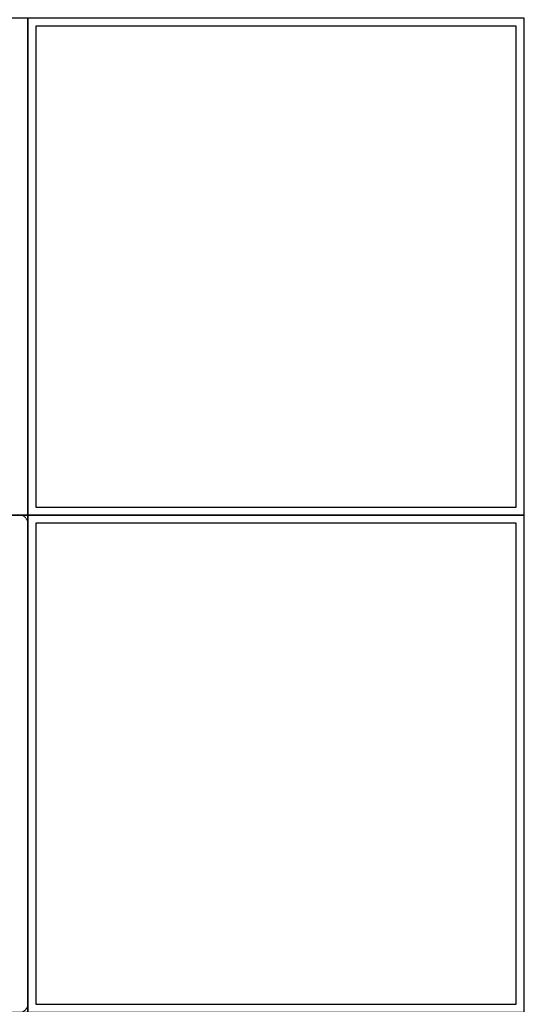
# Model space of a CAD drawing. Header units: millimetres. Extents: x -5941 to 19721, y -9230 to 6433.
# Tile 57 of 70: x 5899 to 5962, y -7453 to -7330. Entities that reach past the tile are written whole.
import ezdxf

# ---------------------------------------------------------------- set-up
doc = ezdxf.new("R2010")
doc.units = ezdxf.units.MM
doc.layers.add('A_SUFITY', color=6, linetype='Continuous')
doc.layers.add('GL-urzadzenia', color=6, linetype='Continuous', lineweight=20)

# ---------------------------------------------------------------- blocks, each defined once
blk = doc.blocks.new('RSen_55_ME_FB_SOg - fxza50a2veb - fully flat decoration panel - SH_daikin_tbq - standard-4997338-bottom')
at = {"lineweight": 18}
for p in [(310, 300), (310, -300)]:
    blk.add_line(p, (310, 300), dxfattribs=at)
for centre, start, end in [((300, 300), 360, 90), ((300, -300), 270, 360)]:
    blk.add_arc(centre, 10, start, end, dxfattribs=at)
blk = doc.blocks.new('2658cea6-5bf1-4a8d-8ecb-1a42f1d0a86a')
at = {"lineweight": 18}
blk.add_blockref('RSen_55_ME_FB_SOg - fxza50a2veb - fully flat decoration panel - SH_daikin_tbq - standard-4997338-bottom', (0, 0), dxfattribs=at)
blk = doc.blocks.new('116a95a6-ef70-443d-9a1b-21b416471860')
at = {"layer": 'GL-urzadzenia', "xscale": 0.1, "yscale": 0.1, "zscale": 0.1}
blk.add_blockref('2658cea6-5bf1-4a8d-8ecb-1a42f1d0a86a', (35.05, -31), dxfattribs=at)

msp = doc.modelspace()

# ---------------------------------------------------------------- linework, layer by layer
at = {"layer": 'A_SUFITY'}
for points in [[(5838.032, -7392.085), (5900.032, -7392.085), (5900.032, -7330.085), (5838.032, -7330.085)], [(5900.032, -7392.085), (5962.032, -7392.085), (5962.032, -7330.085), (5900.032, -7330.085)], [(5901.032, -7391.085), (5961.032, -7391.085), (5961.032, -7331.085), (5901.032, -7331.085)], [(5838.032, -7454.085), (5900.032, -7454.085), (5900.032, -7392.085), (5838.032, -7392.085)], [(5900.032, -7454.085), (5962.032, -7454.085), (5962.032, -7392.085), (5900.032, -7392.085)], [(5901.032, -7453.085), (5961.032, -7453.085), (5961.032, -7393.085), (5901.032, -7393.085)]]:
    msp.add_lwpolyline(points, close=True, dxfattribs=at)

# ---------------------------------------------------------------- block references
at = {"layer": 'GL-urzadzenia'}
msp.add_blockref('116a95a6-ef70-443d-9a1b-21b416471860', (5833.982, -7392.085), dxfattribs=at)

doc.saveas('drawing.dxf')
